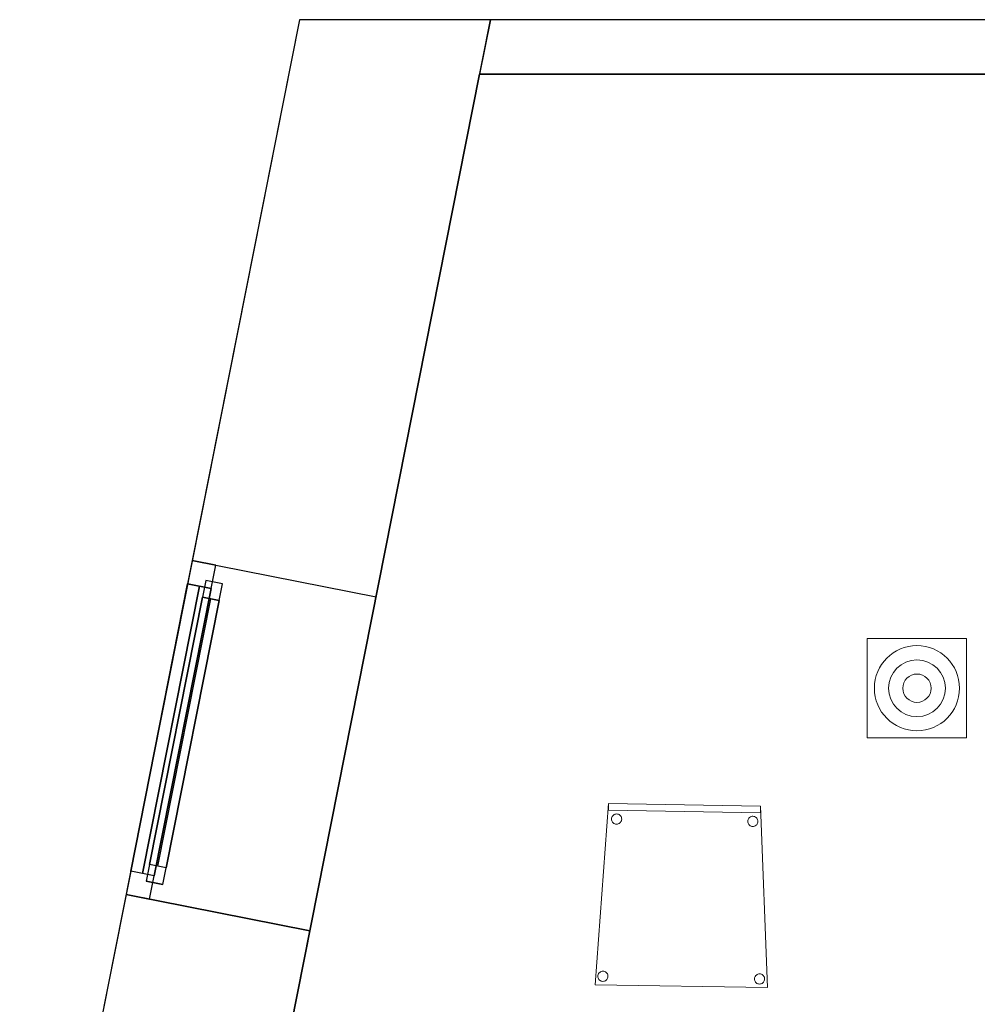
# Model space of a CAD drawing. Header units: metres. Extents: x 397.7 to 427.5, y 12.7 to 28.4.
# Tile 8 of 130: x 399.9 to 402.7, y 25.3 to 28.2. Entities that reach past the tile are written whole.
import ezdxf

# ---------------------------------------------------------------- set-up
doc = ezdxf.new("R2010")
doc.units = ezdxf.units.M
doc.layers.add('01_CARPINTERIA', color=5, linetype='Continuous', lineweight=25, true_color=0x0000ff)
doc.layers.add('01_SUELOS', color=7, linetype='Continuous', lineweight=25, true_color=0x007f00)
for name, color, linetype, lineweight in [('02_MOBILIARIO', 7, 'Continuous', 18), ('A-DETL-____-MBND', 7, 'Continuous', 18), ('A-DETL-GENF-OTLN', 7, 'Continuous', 18), ('A-GENM-____-OTLN', 7, 'Continuous', 18), ('A-WALL-____-MCUT', 7, 'Continuous', 25), ('A-WALL-____-OTLN', 7, 'Continuous', 25)]:
    doc.layers.add(name, color=color, linetype=linetype, lineweight=lineweight)

# ---------------------------------------------------------------- blocks, each defined once
blk = doc.blocks.new('Forma directa - LONDR55-XX_ZZ-ARQ-CAA-M3D-Londres55-152687-05_TEL_P2')
at = {"layer": '01_CARPINTERIA', "color": 161, "true_color": 0xaaaaff}
for p, q in [((0.1, 0.1), (0.05, 0.1)), ((0.05, 0.1), (0.05, 0.05)), ((0.1, 0.1), (0.05, 0.1)), ((0.05, 0.1), (0.05, 0.05)), ((0.1, 0.05), (0.1, 0.1)), ((0.1, 0.1), (0.1, 0.05)), ((0.1, 0.1), (0.9, 0.1)), ((0.9, 0.1), (0.1, 0.1)), ((0.1, 0.1), (0.1, 0.05)), ((0.1, 0.05), (0.1, 0.1)), ((0.95, 0.1), (0.9, 0.1)), ((0.9, 0.1), (0.9, 0.05)), ((0.95, 0.1), (0.9, 0.1)), ((0.9, 0.1), (0.9, 0.05)), ((0.9, 0.1), (0.9, 0.05)), ((0.9, 0.1), (0.9, 0.05)), ((0.95, 0.05), (0.95, 0.1)), ((0.95, 0.1), (0.95, 0.05)), ((0.07, 0.07), (0, 0.07)), ((0, 0.07), (0, 0)), ((0.07, 0.07), (0, 0.07)), ((0, 0.07), (0, 0)), ((0.07, 0.07), (0.93, 0.07)), ((0.93, 0.07), (0.07, 0.07)), ((0.07, 0.07), (0.07, 0)), ((0.07, 0), (0.07, 0.07)), ((0.07, 0), (0.07, 0.07)), ((0.07, 0.07), (0.07, 0)), ((0.9, 0.075), (0.1, 0.075)), ((0.9, 0.075), (0.1, 0.075)), ((0.93, 0.07), (0.93, 0)), ((0.93, 0.07), (0.93, 0)), ((1, 0.07), (0.93, 0.07)), ((0.93, 0.07), (0.93, 0)), ((1, 0.07), (0.93, 0.07)), ((0.93, 0.07), (0.93, 0)), ((1, 0), (1, 0.07)), ((1, 0.07), (1, 0)), ((0.05, 0.05), (0.1, 0.05)), ((0.05, 0.05), (0.1, 0.05)), ((0.93, 0.035), (0.07, 0.035)), ((0.07, 0.035), (0.93, 0.035)), ((0.1, 0.05), (0.9, 0.05)), ((0.9, 0.05), (0.1, 0.05)), ((0.9, 0.05), (0.95, 0.05)), ((0.9, 0.05), (0.95, 0.05)), ((0, 0), (0.07, 0)), ((0, 0), (0.07, 0)), ((0.07, 0), (0.93, 0)), ((0.93, 0), (0.07, 0)), ((0.93, 0), (1, 0)), ((0.93, 0), (1, 0))]:
    blk.add_line(p, q, dxfattribs=at)
blk = doc.blocks.new('Forma directa - Finestra P2-152782-05_TEL_P2')
at = {"xscale": 1.00000002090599, "yscale": 1.00000002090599, "zscale": 1.00000002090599}
blk.add_blockref('Forma directa - LONDR55-XX_ZZ-ARQ-CAA-M3D-Londres55-152687-05_TEL_P2', (0, 0), dxfattribs=at)
blk = doc.blocks.new('Family - LONDR55-XX_ZZ-ARQ-CAA-M3D-Londres55-152793-05_TEL_P2')
at = {"layer": '01_SUELOS', "color": 9, "true_color": 0xaad4aa}
for p, q in [((2.9616, 14.9476), (0, 0)), ((0, 0), (2.9616, 14.9476)), ((12.3798, 14.9476), (2.9616, 14.9476)), ((2.9616, 14.9476), (12.3798, 14.9476))]:
    blk.add_line(p, q, dxfattribs=at)
blk = doc.blocks.new('Family - LONDR55-XX_ZZ-ARQ-CAA-M3D-Londres55-152886-05_TEL_P2')
at = {"layer": 'A-DETL-____-MBND', "color": 253, "true_color": 0xaaaaaa}
for p, q in [((0.389, 1.1468), (0.4885, 1.1734)), ((0.4885, 1.1734), (0.389, 1.1468)), ((0.4885, 1.1734), (0.5912, 1.1824)), ((0.5912, 1.1824), (0.4885, 1.1734)), ((0.5912, 1.1824), (0.6939, 1.1734)), ((0.6939, 1.1734), (0.5912, 1.1824)), ((0.6939, 1.1734), (0.7934, 1.1468)), ((0.7934, 1.1468), (0.6939, 1.1734)), ((0.2956, 1.1032), (0.389, 1.1468)), ((0.389, 1.1468), (0.2956, 1.1032)), ((0.5771, 1.0844), (0.5771, 1.1344)), ((0.5771, 1.1344), (0.6271, 1.1344)), ((0.5771, 1.1344), (0.5771, 1.0844)), ((0.6271, 1.1344), (0.5771, 1.1344)), ((0.6271, 1.1344), (0.6271, 1.0844)), ((0.6271, 1.0844), (0.6271, 1.1344)), ((0.7934, 1.1468), (0.8868, 1.1032)), ((0.8868, 1.1032), (0.7934, 1.1468)), ((0.2112, 1.0441), (0.2956, 1.1032)), ((0.2956, 1.1032), (0.2112, 1.0441)), ((0.8868, 1.1032), (0.9712, 1.0441)), ((0.9712, 1.0441), (0.8868, 1.1032)), ((0.6271, 1.0844), (0.5771, 1.0844)), ((0.5771, 1.0844), (0.6271, 1.0844)), ((0.1383, 0.9712), (0.2112, 1.0441)), ((0.2112, 1.0441), (0.1383, 0.9712)), ((0.9712, 1.0441), (1.0441, 0.9712)), ((1.0441, 0.9712), (0.9712, 1.0441)), ((0.0792, 0.8868), (0.1383, 0.9712)), ((0.1383, 0.9712), (0.0792, 0.8868)), ((1.0441, 0.9712), (1.1032, 0.8868)), ((1.1032, 0.8868), (1.0441, 0.9712)), ((0.0357, 0.7934), (0.0792, 0.8868)), ((0.0792, 0.8868), (0.0357, 0.7934)), ((1.1032, 0.8868), (1.1468, 0.7934)), ((1.1468, 0.7934), (1.1032, 0.8868)), ((0.009, 0.6939), (0.0357, 0.7934)), ((0.0357, 0.7934), (0.009, 0.6939)), ((1.1468, 0.7934), (1.1734, 0.6939)), ((1.1734, 0.6939), (1.1468, 0.7934)), ((0, 0.5912), (0.009, 0.6939)), ((0.009, 0.6939), (0, 0.5912)), ((1.1734, 0.6939), (1.1824, 0.5912)), ((1.1824, 0.5912), (1.1734, 0.6939)), ((0.0475, 0.5662), (0.0475, 0.6162)), ((0.0475, 0.6162), (0.0975, 0.6162)), ((0.0475, 0.6162), (0.0475, 0.5662)), ((0.0975, 0.6162), (0.0475, 0.6162)), ((0.0975, 0.6162), (0.0975, 0.5662)), ((0.0975, 0.5662), (0.0975, 0.6162)), ((0.009, 0.4885), (0, 0.5912)), ((0, 0.5912), (0.009, 0.4885)), ((1.0845, 0.5456), (1.0845, 0.5956)), ((1.0845, 0.5956), (1.1345, 0.5956)), ((1.0845, 0.5956), (1.0845, 0.5456)), ((1.1345, 0.5956), (1.0845, 0.5956)), ((1.1345, 0.5956), (1.1345, 0.5456)), ((1.1345, 0.5456), (1.1345, 0.5956)), ((1.1824, 0.5912), (1.1734, 0.4885)), ((1.1734, 0.4885), (1.1824, 0.5912)), ((0.0975, 0.5662), (0.0475, 0.5662)), ((0.0475, 0.5662), (0.0975, 0.5662)), ((1.1345, 0.5456), (1.0845, 0.5456)), ((1.0845, 0.5456), (1.1345, 0.5456)), ((0.0357, 0.389), (0.009, 0.4885)), ((0.009, 0.4885), (0.0357, 0.389)), ((1.1734, 0.4885), (1.1468, 0.389)), ((1.1468, 0.389), (1.1734, 0.4885)), ((0.0792, 0.2956), (0.0357, 0.389)), ((0.0357, 0.389), (0.0792, 0.2956)), ((1.1468, 0.389), (1.1032, 0.2956)), ((1.1032, 0.2956), (1.1468, 0.389)), ((0.1383, 0.2112), (0.0792, 0.2956)), ((0.0792, 0.2956), (0.1383, 0.2112)), ((1.1032, 0.2956), (1.0441, 0.2112)), ((1.0441, 0.2112), (1.1032, 0.2956)), ((0.2112, 0.1383), (0.1383, 0.2112)), ((0.1383, 0.2112), (0.2112, 0.1383)), ((1.0441, 0.2112), (0.9712, 0.1383)), ((0.9712, 0.1383), (1.0441, 0.2112)), ((0.2956, 0.0792), (0.2112, 0.1383)), ((0.2112, 0.1383), (0.2956, 0.0792)), ((0.9712, 0.1383), (0.8868, 0.0792)), ((0.8868, 0.0792), (0.9712, 0.1383)), ((0.5771, 0.0476), (0.5771, 0.0976)), ((0.5771, 0.0976), (0.6271, 0.0976)), ((0.5771, 0.0976), (0.5771, 0.0476)), ((0.6271, 0.0976), (0.5771, 0.0976)), ((0.6271, 0.0976), (0.6271, 0.0476)), ((0.6271, 0.0476), (0.6271, 0.0976)), ((0.389, 0.0357), (0.2956, 0.0792)), ((0.2956, 0.0792), (0.389, 0.0357)), ((0.8868, 0.0792), (0.7934, 0.0357)), ((0.7934, 0.0357), (0.8868, 0.0792)), ((0.4885, 0.009), (0.389, 0.0357)), ((0.389, 0.0357), (0.4885, 0.009)), ((0.6271, 0.0476), (0.5771, 0.0476)), ((0.5771, 0.0476), (0.6271, 0.0476)), ((0.7934, 0.0357), (0.6939, 0.009)), ((0.6939, 0.009), (0.7934, 0.0357)), ((0.5912, 0), (0.4885, 0.009)), ((0.4885, 0.009), (0.5912, 0)), ((0.6939, 0.009), (0.5912, 0)), ((0.5912, 0), (0.6939, 0.009))]:
    blk.add_line(p, q, dxfattribs=at)
blk = doc.blocks.new('Family - Taula redona 1_2m-152887-05_TEL_P2')
blk.add_blockref('Family - LONDR55-XX_ZZ-ARQ-CAA-M3D-Londres55-152886-05_TEL_P2', (0, 0))
blk = doc.blocks.new('Family - Evans P2-153127-05_TEL_P2')
at = {"layer": 'A-WALL-____-MCUT', "color": 253, "true_color": 0xaaaaaa}
for p, q in [((25.5877, 0.16), (0.0332, 0.16)), ((25.556, 0), (25.5877, 0.16)), ((0, 0), (25.556, 0))]:
    blk.add_line(p, q, dxfattribs=at)
at = {"layer": 'A-WALL-____-OTLN', "color": 253, "true_color": 0xaaaaaa}
for p, q in [((25.5877, 0.16), (0.0332, 0.16)), ((25.556, 0), (25.5877, 0.16)), ((0, 0), (25.556, 0))]:
    blk.add_line(p, q, dxfattribs=at)
at = {"layer": 'A-WALL-____-OTLN', "color": 253, "lineweight": 18, "true_color": 0xaaaaaa}
blk.add_line((0, 0), (25.556, 0), dxfattribs=at)
blk = doc.blocks.new('Family - Cadira confident_P2-153263-05_TEL_P2')
at = {"layer": 'A-DETL-____-MBND', "color": 253, "true_color": 0xaaaaaa}
for p, q in [((0, 0.0087), (0.0391, 0.5407)), ((0.0391, 0.5407), (0, 0.0087)), ((0.0388, 0.5207), (0.0391, 0.5407)), ((0.0391, 0.5407), (0.0388, 0.5207)), ((0.4852, 0.513), (0.0388, 0.5207)), ((0.0388, 0.5207), (0.4852, 0.513)), ((0.0391, 0.5407), (0.4856, 0.533)), ((0.4856, 0.533), (0.0391, 0.5407)), ((0.0391, 0.5407), (0.4856, 0.533)), ((0.4856, 0.533), (0.0391, 0.5407)), ((0.4856, 0.533), (0.4852, 0.513)), ((0.4852, 0.513), (0.4856, 0.533)), ((0.4856, 0.533), (0.5064, 0)), ((0.5064, 0), (0.4856, 0.533)), ((0.048, 0.4954), (0.0483, 0.498)), ((0.0483, 0.498), (0.048, 0.4954)), ((0.0482, 0.4928), (0.048, 0.4954)), ((0.048, 0.4954), (0.0482, 0.4928)), ((0.0489, 0.4903), (0.0482, 0.4928)), ((0.0482, 0.4928), (0.0489, 0.4903)), ((0.0483, 0.498), (0.049, 0.5005)), ((0.049, 0.5005), (0.0483, 0.498)), ((0.049, 0.5005), (0.0502, 0.5028)), ((0.0502, 0.5028), (0.049, 0.5005)), ((0.0502, 0.5028), (0.0517, 0.505)), ((0.0517, 0.505), (0.0502, 0.5028)), ((0.0517, 0.505), (0.0536, 0.5068)), ((0.0536, 0.5068), (0.0517, 0.505)), ((0.0536, 0.5068), (0.0557, 0.5082)), ((0.0557, 0.5082), (0.0536, 0.5068)), ((0.0557, 0.5082), (0.0581, 0.5093)), ((0.0581, 0.5093), (0.0557, 0.5082)), ((0.0581, 0.5093), (0.0606, 0.5099)), ((0.0606, 0.5099), (0.0581, 0.5093)), ((0.0606, 0.5099), (0.0632, 0.5101)), ((0.0632, 0.5101), (0.0606, 0.5099)), ((0.0632, 0.5101), (0.0658, 0.5098)), ((0.0658, 0.5098), (0.0632, 0.5101)), ((0.0658, 0.5098), (0.0683, 0.5091)), ((0.0683, 0.5091), (0.0658, 0.5098)), ((0.0683, 0.5091), (0.0707, 0.508)), ((0.0707, 0.508), (0.0683, 0.5091)), ((0.0707, 0.508), (0.0728, 0.5064)), ((0.0728, 0.5064), (0.0707, 0.508)), ((0.0728, 0.5064), (0.0746, 0.5046)), ((0.0746, 0.5046), (0.0728, 0.5064)), ((0.0746, 0.5046), (0.076, 0.5024)), ((0.076, 0.5024), (0.0746, 0.5046)), ((0.076, 0.5024), (0.0771, 0.5)), ((0.0771, 0.5), (0.076, 0.5024)), ((0.0776, 0.4923), (0.0769, 0.4898)), ((0.0769, 0.4898), (0.0776, 0.4923)), ((0.0771, 0.5), (0.0777, 0.4975)), ((0.0777, 0.4975), (0.0771, 0.5)), ((0.0779, 0.4949), (0.0776, 0.4923)), ((0.0776, 0.4923), (0.0779, 0.4949)), ((0.0777, 0.4975), (0.0779, 0.4949)), ((0.0779, 0.4949), (0.0777, 0.4975)), ((0.4483, 0.4912), (0.449, 0.4937)), ((0.449, 0.4937), (0.4483, 0.4912)), ((0.449, 0.4937), (0.4501, 0.496)), ((0.4501, 0.496), (0.449, 0.4937)), ((0.4501, 0.496), (0.4516, 0.4981)), ((0.4516, 0.4981), (0.4501, 0.496)), ((0.4516, 0.4981), (0.4535, 0.4999)), ((0.4535, 0.4999), (0.4516, 0.4981)), ((0.4535, 0.4999), (0.4557, 0.5014)), ((0.4557, 0.5014), (0.4535, 0.4999)), ((0.4557, 0.5014), (0.4581, 0.5024)), ((0.4581, 0.5024), (0.4557, 0.5014)), ((0.4581, 0.5024), (0.4606, 0.5031)), ((0.4606, 0.5031), (0.4581, 0.5024)), ((0.4606, 0.5031), (0.4632, 0.5033)), ((0.4632, 0.5033), (0.4606, 0.5031)), ((0.4632, 0.5033), (0.4658, 0.503)), ((0.4658, 0.503), (0.4632, 0.5033)), ((0.4658, 0.503), (0.4683, 0.5023)), ((0.4683, 0.5023), (0.4658, 0.503)), ((0.4683, 0.5023), (0.4706, 0.5011)), ((0.4706, 0.5011), (0.4683, 0.5023)), ((0.4706, 0.5011), (0.4727, 0.4996)), ((0.4727, 0.4996), (0.4706, 0.5011)), ((0.4727, 0.4996), (0.4745, 0.4977)), ((0.4745, 0.4977), (0.4727, 0.4996)), ((0.4745, 0.4977), (0.476, 0.4956)), ((0.476, 0.4956), (0.4745, 0.4977)), ((0.476, 0.4956), (0.477, 0.4932)), ((0.477, 0.4932), (0.476, 0.4956)), ((0.477, 0.4932), (0.4777, 0.4907)), ((0.4777, 0.4907), (0.477, 0.4932)), ((0.0499, 0.4879), (0.0489, 0.4903)), ((0.0489, 0.4903), (0.0499, 0.4879)), ((0.0514, 0.4858), (0.0499, 0.4879)), ((0.0499, 0.4879), (0.0514, 0.4858)), ((0.0532, 0.4839), (0.0514, 0.4858)), ((0.0514, 0.4858), (0.0532, 0.4839)), ((0.0553, 0.4824), (0.0532, 0.4839)), ((0.0532, 0.4839), (0.0553, 0.4824)), ((0.0576, 0.4812), (0.0553, 0.4824)), ((0.0553, 0.4824), (0.0576, 0.4812)), ((0.0601, 0.4805), (0.0576, 0.4812)), ((0.0576, 0.4812), (0.0601, 0.4805)), ((0.0627, 0.4802), (0.0601, 0.4805)), ((0.0601, 0.4805), (0.0627, 0.4802)), ((0.0653, 0.4804), (0.0627, 0.4802)), ((0.0627, 0.4802), (0.0653, 0.4804)), ((0.0678, 0.481), (0.0653, 0.4804)), ((0.0653, 0.4804), (0.0678, 0.481)), ((0.0702, 0.4821), (0.0678, 0.481)), ((0.0678, 0.481), (0.0702, 0.4821)), ((0.0724, 0.4836), (0.0702, 0.4821)), ((0.0702, 0.4821), (0.0724, 0.4836)), ((0.0743, 0.4854), (0.0724, 0.4836)), ((0.0724, 0.4836), (0.0743, 0.4854)), ((0.0758, 0.4875), (0.0743, 0.4854)), ((0.0743, 0.4854), (0.0758, 0.4875)), ((0.0769, 0.4898), (0.0758, 0.4875)), ((0.0758, 0.4875), (0.0769, 0.4898)), ((0.448, 0.4886), (0.4483, 0.4912)), ((0.4483, 0.4912), (0.448, 0.4886)), ((0.4482, 0.486), (0.448, 0.4886)), ((0.448, 0.4886), (0.4482, 0.486)), ((0.4488, 0.4835), (0.4482, 0.486)), ((0.4482, 0.486), (0.4488, 0.4835)), ((0.4499, 0.4811), (0.4488, 0.4835)), ((0.4488, 0.4835), (0.4499, 0.4811)), ((0.4513, 0.4789), (0.4499, 0.4811)), ((0.4499, 0.4811), (0.4513, 0.4789)), ((0.4531, 0.477), (0.4513, 0.4789)), ((0.4513, 0.4789), (0.4531, 0.477)), ((0.4552, 0.4755), (0.4531, 0.477)), ((0.4531, 0.477), (0.4552, 0.4755)), ((0.4576, 0.4744), (0.4552, 0.4755)), ((0.4552, 0.4755), (0.4576, 0.4744)), ((0.4601, 0.4737), (0.4576, 0.4744)), ((0.4576, 0.4744), (0.4601, 0.4737)), ((0.4627, 0.4734), (0.4601, 0.4737)), ((0.4601, 0.4737), (0.4627, 0.4734)), ((0.4653, 0.4736), (0.4627, 0.4734)), ((0.4627, 0.4734), (0.4653, 0.4736)), ((0.4678, 0.4742), (0.4653, 0.4736)), ((0.4653, 0.4736), (0.4678, 0.4742)), ((0.4702, 0.4753), (0.4678, 0.4742)), ((0.4678, 0.4742), (0.4702, 0.4753)), ((0.4723, 0.4767), (0.4702, 0.4753)), ((0.4702, 0.4753), (0.4723, 0.4767)), ((0.4742, 0.4785), (0.4723, 0.4767)), ((0.4723, 0.4767), (0.4742, 0.4785)), ((0.4757, 0.4806), (0.4742, 0.4785)), ((0.4742, 0.4785), (0.4757, 0.4806)), ((0.4769, 0.483), (0.4757, 0.4806)), ((0.4757, 0.4806), (0.4769, 0.483)), ((0.4776, 0.4855), (0.4769, 0.483)), ((0.4769, 0.483), (0.4776, 0.4855)), ((0.4779, 0.4881), (0.4776, 0.4855)), ((0.4776, 0.4855), (0.4779, 0.4881)), ((0.4777, 0.4907), (0.4779, 0.4881)), ((0.4779, 0.4881), (0.4777, 0.4907)), ((0.0078, 0.0336), (0.0081, 0.0362)), ((0.0081, 0.0362), (0.0078, 0.0336)), ((0.008, 0.031), (0.0078, 0.0336)), ((0.0078, 0.0336), (0.008, 0.031)), ((0.0086, 0.0285), (0.008, 0.031)), ((0.008, 0.031), (0.0086, 0.0285)), ((0.0081, 0.0362), (0.0088, 0.0387)), ((0.0088, 0.0387), (0.0081, 0.0362)), ((0.0088, 0.0387), (0.0099, 0.0411)), ((0.0099, 0.0411), (0.0088, 0.0387)), ((0.0099, 0.0411), (0.0114, 0.0432)), ((0.0114, 0.0432), (0.0099, 0.0411)), ((0.0114, 0.0432), (0.0133, 0.045)), ((0.0133, 0.045), (0.0114, 0.0432)), ((0.0133, 0.045), (0.0155, 0.0464)), ((0.0155, 0.0464), (0.0133, 0.045)), ((0.0155, 0.0464), (0.0178, 0.0475)), ((0.0178, 0.0475), (0.0155, 0.0464)), ((0.0178, 0.0475), (0.0204, 0.0481)), ((0.0204, 0.0481), (0.0178, 0.0475)), ((0.0204, 0.0481), (0.023, 0.0483)), ((0.023, 0.0483), (0.0204, 0.0481)), ((0.023, 0.0483), (0.0256, 0.048)), ((0.0256, 0.048), (0.023, 0.0483)), ((0.0256, 0.048), (0.0281, 0.0473)), ((0.0281, 0.0473), (0.0256, 0.048)), ((0.0281, 0.0473), (0.0304, 0.0462)), ((0.0304, 0.0462), (0.0281, 0.0473)), ((0.0304, 0.0462), (0.0325, 0.0447)), ((0.0325, 0.0447), (0.0304, 0.0462)), ((0.0325, 0.0447), (0.0343, 0.0428)), ((0.0343, 0.0428), (0.0325, 0.0447)), ((0.0343, 0.0428), (0.0358, 0.0406)), ((0.0358, 0.0406), (0.0343, 0.0428)), ((0.0358, 0.0406), (0.0368, 0.0382)), ((0.0368, 0.0382), (0.0358, 0.0406)), ((0.0374, 0.0305), (0.0367, 0.028)), ((0.0367, 0.028), (0.0374, 0.0305)), ((0.0368, 0.0382), (0.0375, 0.0357)), ((0.0375, 0.0357), (0.0368, 0.0382)), ((0.0377, 0.0331), (0.0374, 0.0305)), ((0.0374, 0.0305), (0.0377, 0.0331)), ((0.0375, 0.0357), (0.0377, 0.0331)), ((0.0377, 0.0331), (0.0375, 0.0357)), ((0.468, 0.0284), (0.4687, 0.0309)), ((0.4687, 0.0309), (0.468, 0.0284)), ((0.4687, 0.0309), (0.4698, 0.0332)), ((0.4698, 0.0332), (0.4687, 0.0309)), ((0.4698, 0.0332), (0.4714, 0.0353)), ((0.4714, 0.0353), (0.4698, 0.0332)), ((0.4714, 0.0353), (0.4732, 0.0371)), ((0.4732, 0.0371), (0.4714, 0.0353)), ((0.4732, 0.0371), (0.4754, 0.0386)), ((0.4754, 0.0386), (0.4732, 0.0371)), ((0.4754, 0.0386), (0.4778, 0.0396)), ((0.4778, 0.0396), (0.4754, 0.0386)), ((0.4778, 0.0396), (0.4803, 0.0403)), ((0.4803, 0.0403), (0.4778, 0.0396)), ((0.4803, 0.0403), (0.4829, 0.0404)), ((0.4829, 0.0404), (0.4803, 0.0403)), ((0.4829, 0.0404), (0.4855, 0.0402)), ((0.4855, 0.0402), (0.4829, 0.0404)), ((0.4855, 0.0402), (0.488, 0.0395)), ((0.488, 0.0395), (0.4855, 0.0402)), ((0.488, 0.0395), (0.4903, 0.0383)), ((0.4903, 0.0383), (0.488, 0.0395)), ((0.4903, 0.0383), (0.4924, 0.0368)), ((0.4924, 0.0368), (0.4903, 0.0383)), ((0.4924, 0.0368), (0.4943, 0.0349)), ((0.4943, 0.0349), (0.4924, 0.0368)), ((0.4943, 0.0349), (0.4957, 0.0328)), ((0.4957, 0.0328), (0.4943, 0.0349)), ((0.4957, 0.0328), (0.4968, 0.0304)), ((0.4968, 0.0304), (0.4957, 0.0328)), ((0.4968, 0.0304), (0.4974, 0.0278)), ((0.4974, 0.0278), (0.4968, 0.0304)), ((0.5064, 0), (0, 0.0087)), ((0, 0.0087), (0.5064, 0)), ((0.0097, 0.0261), (0.0086, 0.0285)), ((0.0086, 0.0285), (0.0097, 0.0261)), ((0.0111, 0.024), (0.0097, 0.0261)), ((0.0097, 0.0261), (0.0111, 0.024)), ((0.0129, 0.0221), (0.0111, 0.024)), ((0.0111, 0.024), (0.0129, 0.0221)), ((0.015, 0.0206), (0.0129, 0.0221)), ((0.0129, 0.0221), (0.015, 0.0206)), ((0.0174, 0.0194), (0.015, 0.0206)), ((0.015, 0.0206), (0.0174, 0.0194)), ((0.0199, 0.0187), (0.0174, 0.0194)), ((0.0174, 0.0194), (0.0199, 0.0187)), ((0.0225, 0.0184), (0.0199, 0.0187)), ((0.0199, 0.0187), (0.0225, 0.0184)), ((0.0251, 0.0186), (0.0225, 0.0184)), ((0.0225, 0.0184), (0.0251, 0.0186)), ((0.0276, 0.0193), (0.0251, 0.0186)), ((0.0251, 0.0186), (0.0276, 0.0193)), ((0.03, 0.0203), (0.0276, 0.0193)), ((0.0276, 0.0193), (0.03, 0.0203)), ((0.0321, 0.0218), (0.03, 0.0203)), ((0.03, 0.0203), (0.0321, 0.0218)), ((0.034, 0.0236), (0.0321, 0.0218)), ((0.0321, 0.0218), (0.034, 0.0236)), ((0.0355, 0.0257), (0.034, 0.0236)), ((0.034, 0.0236), (0.0355, 0.0257)), ((0.0367, 0.028), (0.0355, 0.0257)), ((0.0355, 0.0257), (0.0367, 0.028)), ((0.4677, 0.0258), (0.468, 0.0284)), ((0.468, 0.0284), (0.4677, 0.0258)), ((0.4679, 0.0232), (0.4677, 0.0258)), ((0.4677, 0.0258), (0.4679, 0.0232)), ((0.4685, 0.0206), (0.4679, 0.0232)), ((0.4679, 0.0232), (0.4685, 0.0206)), ((0.4696, 0.0183), (0.4685, 0.0206)), ((0.4685, 0.0206), (0.4696, 0.0183)), ((0.471, 0.0161), (0.4696, 0.0183)), ((0.4696, 0.0183), (0.471, 0.0161)), ((0.4729, 0.0142), (0.471, 0.0161)), ((0.471, 0.0161), (0.4729, 0.0142)), ((0.475, 0.0127), (0.4729, 0.0142)), ((0.4729, 0.0142), (0.475, 0.0127)), ((0.4773, 0.0116), (0.475, 0.0127)), ((0.475, 0.0127), (0.4773, 0.0116)), ((0.4798, 0.0108), (0.4773, 0.0116)), ((0.4773, 0.0116), (0.4798, 0.0108)), ((0.4824, 0.0106), (0.4798, 0.0108)), ((0.4798, 0.0108), (0.4824, 0.0106)), ((0.485, 0.0108), (0.4824, 0.0106)), ((0.4824, 0.0106), (0.485, 0.0108)), ((0.4875, 0.0114), (0.485, 0.0108)), ((0.485, 0.0108), (0.4875, 0.0114)), ((0.4899, 0.0124), (0.4875, 0.0114)), ((0.4875, 0.0114), (0.4899, 0.0124)), ((0.4921, 0.0139), (0.4899, 0.0124)), ((0.4899, 0.0124), (0.4921, 0.0139)), ((0.4939, 0.0157), (0.4921, 0.0139)), ((0.4921, 0.0139), (0.4939, 0.0157)), ((0.4955, 0.0178), (0.4939, 0.0157)), ((0.4939, 0.0157), (0.4955, 0.0178)), ((0.4966, 0.0202), (0.4955, 0.0178)), ((0.4955, 0.0178), (0.4966, 0.0202)), ((0.4973, 0.0227), (0.4966, 0.0202)), ((0.4966, 0.0202), (0.4973, 0.0227)), ((0.4976, 0.0253), (0.4973, 0.0227)), ((0.4973, 0.0227), (0.4976, 0.0253)), ((0.4974, 0.0278), (0.4976, 0.0253)), ((0.4976, 0.0253), (0.4974, 0.0278))]:
    blk.add_line(p, q, dxfattribs=at)
blk = doc.blocks.new('Family - Façana nord-oest P2-153299-05_TEL_P2')
at = {"layer": 'A-WALL-____-MCUT', "color": 253, "true_color": 0xaaaaaa}
for p, q in [((1.6187, 0.55), (-0.109, 0.55)), ((-0.109, 0.55), (0, 0)), ((1.6187, 0), (1.6187, 0.55)), ((2.6187, 0.55), (2.6187, 0)), ((3.1803, 0.55), (2.6187, 0.55)), ((0, 0), (1.6187, 0)), ((2.6187, 0), (3.1803, 0))]:
    blk.add_line(p, q, dxfattribs=at)
at = {"layer": 'A-WALL-____-OTLN', "color": 253, "true_color": 0xaaaaaa}
for p, q in [((15.5778, 0.55), (-0.109, 0.55)), ((-0.109, 0.55), (0, 0)), ((1.6187, 0), (1.6187, 0.55)), ((2.6187, 0.55), (1.6187, 0.55)), ((2.6187, 0), (2.6187, 0.55)), ((0, 0), (15.6868, 0)), ((1.6187, 0), (2.6187, 0))]:
    blk.add_line(p, q, dxfattribs=at)
at = {"layer": 'A-WALL-____-OTLN', "color": 253, "lineweight": 18, "true_color": 0xaaaaaa}
blk.add_line((0, 0), (15.6868, 0), dxfattribs=at)
blk = doc.blocks.new('Family - Vano finestra P2-153305-05_TEL_P2')
at = {"layer": 'A-GENM-____-OTLN', "color": 253, "true_color": 0xaaaaaa}
for p, q in [((400.4151, 26.6404), (400.2208, 25.6594)), ((400.2208, 25.6594), (400.4151, 26.6404)), ((400.9546, 26.5335), (400.4151, 26.6404)), ((400.9546, 26.5335), (400.4151, 26.6404)), ((400.7603, 25.5526), (400.9546, 26.5335)), ((400.9546, 26.5335), (400.7603, 25.5526)), ((400.2208, 25.6594), (400.7603, 25.5526)), ((400.7603, 25.5526), (400.2208, 25.6594))]:
    blk.add_line(p, q, dxfattribs=at)
blk = doc.blocks.new('LONDR55-XX_ZZ-ARQ-CAA-M3D-Londres55_ifc-1-05_TEL_P2')
at = {"layer": '01_CARPINTERIA', "color": 253, "lineweight": 18, "true_color": 0xaaaaaa, "rotation": 258.793101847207}
blk.add_blockref('Forma directa - Finestra P2-152782-05_TEL_P2', (400.4151, 26.6404), dxfattribs=at)
at = {"layer": '01_SUELOS', "color": 253, "lineweight": 18, "true_color": 0xaaaaaa}
blk.add_blockref('Family - LONDR55-XX_ZZ-ARQ-CAA-M3D-Londres55-152793-05_TEL_P2', (398.2971, 13.1206), dxfattribs=at)
at = {"layer": '02_MOBILIARIO', "color": 253, "lineweight": 18, "true_color": 0xaaaaaa}
blk.add_blockref('Family - Cadira confident_P2-153263-05_TEL_P2', (401.5977, 25.386), dxfattribs=at)
at = {"layer": 'A-GENM-____-OTLN', "color": 253, "lineweight": 18, "true_color": 0xaaaaaa}
blk.add_blockref('Family - Vano finestra P2-153305-05_TEL_P2', (0, 0), dxfattribs=at)
at = {"layer": 'A-GENM-____-OTLN', "color": 253, "lineweight": 18, "true_color": 0xaaaaaa, "rotation": 224.0202716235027}
blk.add_blockref('Family - Taula redona 1_2m-152887-05_TEL_P2', (401.8777, 25.559), dxfattribs=at)
at = {"layer": 'A-WALL-____-OTLN', "color": 253, "lineweight": 18, "true_color": 0xaaaaaa}
for name, p, rotation in [('Family - Façana nord-oest P2-153299-05_TEL_P2', (400.7297, 28.2282), 258.7931018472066), ('Family - Evans P2-153127-05_TEL_P2', (426.8464, 28.2282), 180)]:
    blk.add_blockref(name, p, dxfattribs=dict(at, rotation=rotation))
blk = doc.blocks.new('ZYR_08_04 Altaveu Sostre Encastat - Altaveu Encastat 08 _Rect_-911407-05_TEL_P2')
at = {"layer": 'A-DETL-GENF-OTLN', "color": 6, "true_color": 0xff00ff}
for p, q in [((-0.145825, 0.145825), (0.145825, 0.145825)), ((-0.145825, -0.145825), (-0.145825, 0.145825)), ((0.145825, 0.145825), (0.145825, -0.145825)), ((0.145825, -0.145825), (-0.145825, -0.145825))]:
    blk.add_line(p, q, dxfattribs=at)
for radius in [0.125, 0.083333, 0.041667]:
    blk.add_circle((0, 0), radius, dxfattribs=at)

msp = doc.modelspace()

# ---------------------------------------------------------------- block references
at = {"lineweight": 5}
msp.add_blockref('LONDR55-XX_ZZ-ARQ-CAA-M3D-Londres55_ifc-1-05_TEL_P2', (0, 0), dxfattribs=at)
at = {"layer": 'A-DETL-GENF-OTLN', "color": 6, "true_color": 0xff00ff}
msp.add_blockref('ZYR_08_04 Altaveu Sostre Encastat - Altaveu Encastat 08 _Rect_-911407-05_TEL_P2', (402.5424, 26.2653), dxfattribs=at)

doc.saveas('drawing.dxf')
